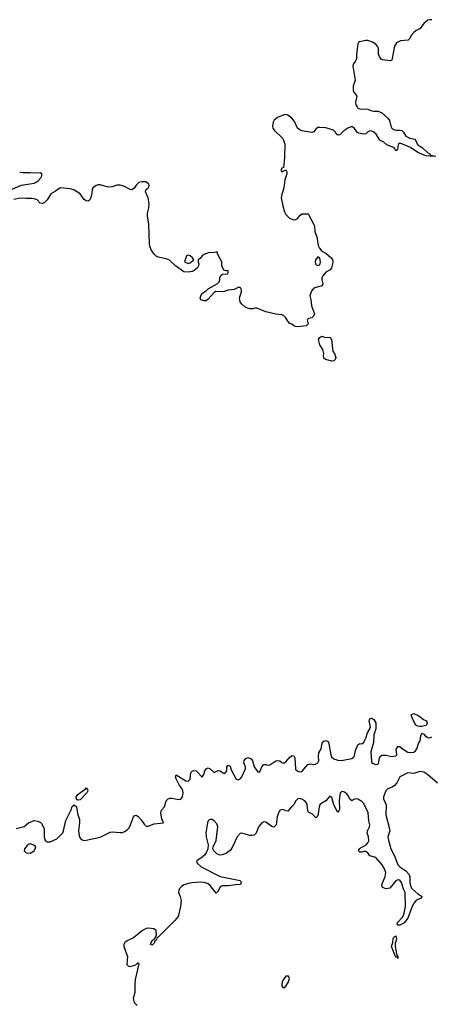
# Model space of a CAD drawing. Header units: inches. Extents: x 2554595 to 2793962, y 331849 to 426146.
# Tile 13 of 45: x 2562745 to 2566864, y 376371 to 386235. Entities that reach past the tile are written whole.
import ezdxf

# ---------------------------------------------------------------- set-up
doc = ezdxf.new("R2010")
doc.units = ezdxf.units.IN
doc.header["$MEASUREMENT"] = 0
doc.layers.add('C5367', color=7, linetype='Continuous')
doc.layers.add('C5368', color=7, linetype='Continuous')

msp = doc.modelspace()

# ---------------------------------------------------------------- linework, layer by layer
at = {"layer": 'C5367', "color": 5}
for points, elevation in [([(2566750, 379153.2), (2566730, 379157.2), (2566710, 379169.2), (2566677.2, 379230), (2566664, 379270), (2566666.3, 379273.7), (2566690, 379284.7), (2566739.8, 379259.8), (2566785.2, 379225.2), (2566818, 379210), (2566824.7, 379190), (2566818, 379170), (2566810, 379164), (2566770, 379153.2)], 20), ([(2563330, 378414.7), (2563321.2, 378421.2), (2563313.3, 378430), (2563309.8, 378450.2), (2563325.8, 378474.2), (2563402.7, 378530), (2563410, 378541), (2563423.8, 378523.8), (2563428.2, 378510), (2563418, 378490), (2563350, 378419.7)], 20), ([(2562850, 377979.3), (2562830, 377973.2), (2562818.8, 377961.2), (2562794, 377930), (2562790.7, 377910), (2562809, 377889), (2562850, 377884.7), (2562889.6, 377910), (2562901.6, 377930), (2562905.2, 377950), (2562885.4, 377965.4)], 20), ([(2566530, 376829), (2566527.3, 376847.3), (2566518, 376842), (2566510, 376843.7), (2566506.3, 376850), (2566467, 376950), (2566479.5, 376990), (2566482.9, 377030), (2566490, 377042.8), (2566510, 377058.8), (2566516, 377030), (2566510, 376999), (2566504, 376990), (2566503.1, 376950), (2566516.9, 376876.9), (2566521.3, 376861.3), (2566530.3, 376849.6)], 20), ([(2565434.6, 376654.6), (2565407.9, 376652.1), (2565382.5, 376617.5), (2565371.6, 376591.6), (2565367.3, 376570), (2565370, 376554), (2565390, 376536), (2565410, 376551.3), (2565432.3, 376590), (2565444, 376630)], 40)]:
    msp.add_lwpolyline(points, close=True, dxfattribs=dict(at, elevation=elevation))
at = {"layer": 'C5367', "color": 5, "elevation": 20}
for points in [[(2562710, 378132.2), (2562790, 378153.4), (2562832.3, 378190), (2562890, 378211.8), (2562925.3, 378205.3), (2562952.5, 378192.5), (2562962, 378182), (2562978, 378158), (2562988.8, 378128.8), (2562990.2, 378050), (2562998, 378018), (2563007, 378007), (2563020.5, 378000.4), (2563050, 377997.4), (2563116.4, 378030), (2563175.5, 378090), (2563184.6, 378110), (2563208.3, 378211.7), (2563260.4, 378319.6), (2563270, 378353), (2563290, 378370.3), (2563312.9, 378350), (2563324.1, 378284.1), (2563343.2, 378223.2), (2563344.2, 378190), (2563333.7, 378110), (2563338.9, 378058.9), (2563350, 378037.1), (2563370, 378018.4), (2563390, 378013.7), (2563410, 378016.5), (2563550, 378044.6), (2563650, 378095.5), (2563670, 378098.4), (2563750, 378091.8), (2563770, 378093.7), (2563796.6, 378103.4), (2563821.1, 378118.9), (2563839.5, 378140.5), (2563855.4, 378170), (2563882.6, 378250), (2563890, 378260.4), (2563910, 378266.7), (2563930, 378254), (2563960.6, 378220.6), (2563990, 378177.3), (2564010, 378157.3), (2564030, 378157.3), (2564090, 378180.7), (2564186, 378190), (2564179, 378210), (2564166.6, 378226.6), (2564156.3, 378290), (2564164.2, 378315.8), (2564195.1, 378350), (2564211.1, 378410), (2564230, 378428.9), (2564250, 378435.8), (2564270, 378436.5), (2564330, 378422.2), (2564350, 378424.8), (2564364.7, 378435.3), (2564375, 378450), (2564380.5, 378490), (2564377.1, 378510), (2564369.8, 378530), (2564339.8, 378570), (2564311.5, 378630), (2564304.2, 378650), (2564309.6, 378670.4), (2564409.5, 378609.5), (2564430, 378606.5), (2564450, 378626), (2564453.9, 378670), (2564462.1, 378697.9), (2564470, 378707.6), (2564484.9, 378715.1), (2564510, 378710.2), (2564521.4, 378701.4), (2564570, 378648.4), (2564588, 378672), (2564596.8, 378710), (2564610, 378728.7), (2564630, 378739), (2564650.9, 378730.9), (2564690, 378692), (2564730, 378712.8), (2564750, 378711.4), (2564790, 378683.1), (2564806.1, 378693.9), (2564817.4, 378710), (2564819.7, 378750), (2564830, 378768), (2564850, 378756.3), (2564861.3, 378721.3), (2564910, 378625.3), (2564930, 378618.9), (2564950, 378629), (2564968.4, 378650), (2565004.6, 378730), (2565003.8, 378750), (2564988.8, 378791.2), (2564991.1, 378810), (2565010, 378835.3), (2565030, 378842.3), (2565050, 378838.3), (2565061.3, 378830), (2565074, 378810), (2565092.9, 378750), (2565103.6, 378730), (2565130, 378699.3), (2565140.2, 378699.8), (2565150, 378701), (2565167.4, 378750), (2565190, 378773.1), (2565210, 378772.9), (2565230, 378766.5), (2565250, 378769), (2565308, 378810), (2565330, 378814.7), (2565350, 378810.2), (2565370, 378794.6), (2565390, 378787.1), (2565410, 378800.3), (2565441.2, 378838.8), (2565470, 378863.6), (2565490, 378861.3), (2565500.2, 378840.2), (2565505.4, 378730), (2565510, 378721.1), (2565530, 378705.5), (2565550, 378700.9), (2565570, 378704.3), (2565630, 378773.2), (2565650, 378778.9), (2565690, 378773), (2565704.6, 378775.4), (2565729.7, 378790), (2565739.2, 378810), (2565736.8, 378856.8), (2565740.2, 378890), (2565761.6, 378930), (2565773.8, 378986.2), (2565790, 379006.7), (2565810, 379013.4), (2565826.1, 379006.1), (2565834.6, 378994.6), (2565843.8, 378963.8), (2565858.3, 378870), (2565866.7, 378850), (2565888.5, 378830), (2565930, 378816), (2565965.7, 378814.3), (2566070, 378833.6), (2566088.5, 378850), (2566095.5, 378864.5), (2566106.3, 378913.7), (2566130, 378971.3), (2566150, 378984), (2566170, 378980.7), (2566190, 378997.3), (2566210, 379036), (2566226.3, 379090), (2566249.7, 379130), (2566255.1, 379150), (2566244.2, 379210), (2566250, 379231.3), (2566262.7, 379237.3), (2566270, 379238.8), (2566290, 379224), (2566310.4, 379190), (2566310.3, 379130), (2566290.3, 379070), (2566285.4, 378994.6), (2566260.3, 378899.7), (2566264.9, 378804.9), (2566270, 378794.8), (2566284.1, 378784.1), (2566310, 378773.4), (2566330, 378777.3), (2566335.2, 378784.8), (2566349.5, 378850), (2566370, 378868.2), (2566410, 378867.4), (2566470, 378853), (2566510, 378861.6), (2566520.9, 378870), (2566512, 378928), (2566530, 378954.8), (2566550, 378953.4), (2566577.1, 378930), (2566630, 378898), (2566670, 378893.6), (2566690, 378898.5), (2566707.8, 378910), (2566720.4, 378930), (2566737.2, 378982.8), (2566754.5, 379010), (2566758.3, 379061.7), (2566770, 379086.8), (2566790, 379076.3), (2566802.2, 379062.2), (2566830, 379043.6), (2566850, 379040.9), (2566869.4, 379050)], [(2566925.8, 378585.8), (2566828.3, 378670), (2566790, 378695.4), (2566750, 378705.1), (2566690, 378684.4), (2566630, 378691.2), (2566549.3, 378650), (2566520.2, 378590), (2566496.8, 378563.2), (2566472.4, 378547.6), (2566430, 378529.9), (2566410, 378511.3), (2566386.5, 378450), (2566387.1, 378430), (2566413.4, 378370), (2566410.3, 378270), (2566447.5, 378127.5), (2566448.4, 378110), (2566431.1, 378050), (2566432.2, 378030), (2566460.8, 377930), (2566497.3, 377857.3), (2566529.4, 377769.4), (2566549.4, 377749.4), (2566608.6, 377708.6), (2566642.3, 377670), (2566649.3, 377649.3), (2566650.3, 377589.7), (2566659.7, 377550), (2566670, 377530.4), (2566730, 377476.4), (2566772, 377450), (2566758, 377430), (2566730, 377419.6), (2566710, 377406.3), (2566690, 377384.7), (2566664.9, 377335.1), (2566630, 377235.6), (2566591.5, 377188.5), (2566570, 377172.4), (2566550, 377163.1), (2566530, 377163.6), (2566522.9, 377170), (2566526, 377190), (2566577.3, 377242.7), (2566584.2, 377255.8), (2566594.1, 377285.9), (2566604.9, 377350), (2566602, 377490), (2566585.6, 377525.6), (2566566.8, 377590), (2566550, 377613.8), (2566530, 377617.1), (2566510, 377608.5), (2566450, 377534.5), (2566410, 377529.4), (2566380.4, 377540.4), (2566371.2, 377551.2), (2566369.8, 377570), (2566402.5, 377650), (2566408, 377690), (2566396.8, 377730), (2566374.4, 377770), (2566310, 377842.2), (2566250, 377857.6), (2566230, 377887.3), (2566210, 377900.5), (2566190, 377903), (2566170, 377896.2), (2566150, 377896), (2566136, 377910), (2566147.2, 377932.8), (2566212.1, 377967.9), (2566230.5, 377989.5), (2566237.7, 378010), (2566235.2, 378050), (2566221.8, 378090), (2566225.6, 378110), (2566247.2, 378150), (2566249.8, 378170), (2566240.7, 378210), (2566233.8, 378290), (2566190, 378383.1), (2566170, 378402.4), (2566130, 378424.9), (2566110, 378429.8), (2566090, 378423.9), (2566069.8, 378409.8), (2566050, 378427), (2566036.5, 378456.5), (2566019.1, 378479.1), (2565990, 378499.7), (2565970, 378502.6), (2565953.1, 378486.9), (2565947.8, 378470), (2565941.8, 378410), (2565944.9, 378330), (2565943.4, 378316.6), (2565930, 378294), (2565887.9, 378370), (2565870, 378443.7), (2565850, 378456.2), (2565810.2, 378409.8), (2565770, 378386.6), (2565750, 378369.6), (2565740.7, 378350), (2565730, 378259.3), (2565710, 378238), (2565675.4, 378275.4), (2565635.2, 378295.2), (2565628.6, 378308.6), (2565621.3, 378370), (2565614, 378390), (2565597.3, 378410), (2565570, 378427.4), (2565550, 378432), (2565530, 378428.7), (2565510.2, 378410), (2565490, 378374), (2565464.6, 378350), (2565430, 378306), (2565410, 378308.4), (2565390, 378319.8), (2565370, 378323.1), (2565347.7, 378312.3), (2565334, 378290), (2565322.1, 378250), (2565311, 378170), (2565290, 378145.1), (2565270, 378154), (2565210, 378196.2), (2565190, 378199.2), (2565170, 378187.7), (2565134.7, 378150), (2565112.7, 378087.3), (2565093.2, 378066.8), (2565070, 378062.2), (2565050, 378063.8), (2564970, 378086.6), (2564950, 378083.1), (2564920.2, 378050), (2564876, 377950), (2564850, 377913.7), (2564814.8, 377885.2), (2564770, 377868.8), (2564746.9, 377866.9), (2564717.1, 377877.1), (2564686.8, 377910), (2564678.8, 377930), (2564679.8, 377950), (2564710, 378013.4), (2564729.8, 378150), (2564718.6, 378178.6), (2564690, 378210.8), (2564670, 378222.4), (2564650, 378223.1), (2564641.9, 378218.1), (2564630.2, 378209.8), (2564623.5, 378190), (2564609.5, 378089.5), (2564611, 378050), (2564630.3, 377969.7), (2564627, 377930), (2564610.9, 377890), (2564594.7, 377865.3), (2564570, 377843.7), (2564518, 377810), (2564519.5, 377790), (2564562.3, 377750), (2564750, 377652.3), (2564951.2, 377611.2), (2564963, 377590), (2564954.8, 377570), (2564908.5, 377568.4), (2564830, 377557.4), (2564770, 377558.6), (2564752.7, 377547.3), (2564730, 377504.2), (2564710, 377484.2), (2564650, 377560.8), (2564630, 377576.8), (2564590, 377593), (2564550, 377595.8), (2564470.3, 377589.7), (2564430, 377582.6), (2564390, 377568.2), (2564363.1, 377550), (2564345.7, 377530), (2564337, 377510), (2564335.8, 377490), (2564352.4, 377450), (2564361.6, 377410), (2564355.8, 377350), (2564331.8, 377250), (2564299.3, 377210), (2564130, 377042.7), (2564121.1, 377038.9), (2564110, 377015.3), (2564096.7, 377003.3), (2564090, 376984.5), (2564070, 376964.5), (2564055.3, 376970), (2564060.9, 376990), (2564070, 377006), (2564090, 377026), (2564094.6, 377025.4), (2564102, 377038), (2564113.2, 377066.8), (2564112.3, 377110), (2564088, 377128), (2564032.9, 377132.9), (2564010, 377129.7), (2563972.7, 377110), (2563884.5, 377035.5), (2563828, 377010), (2563798, 376990), (2563788.4, 376970), (2563788.5, 376950), (2563822.6, 376850), (2563816.3, 376770), (2563830, 376756.3), (2563850, 376750.6), (2563897.2, 376762.8), (2563922, 376778), (2563930, 376791.3), (2563938, 376778), (2563901.7, 376618.3), (2563896.4, 376570), (2563898.8, 376490), (2563881, 376430), (2563891, 376390), (2563920.5, 376360.5)]]:
    msp.add_lwpolyline(points, dxfattribs=at)
at = {"layer": 'C5368', "color": 5, "elevation": 20}
for points in [[(2566870, 386232.4), (2566850, 386235.4), (2566830, 386232.1), (2566790, 386198.9), (2566752.4, 386147.6), (2566711.4, 386128.6), (2566690, 386107.6), (2566664.5, 386075.5), (2566650, 386046), (2566634, 386030), (2566556.9, 386023.1), (2566517.4, 386002.6), (2566496.4, 385970), (2566470.3, 385830), (2566455.8, 385824.2), (2566371.9, 385831.9), (2566361.1, 385841.1), (2566345.2, 385865.2), (2566336.4, 385890), (2566335.8, 385950), (2566330, 385964.5), (2566310.5, 385990.5), (2566277.6, 386010), (2566230, 386026.2), (2566210, 386025.6), (2566146, 386014), (2566134.4, 386005.6), (2566130, 385994), (2566115.4, 385890), (2566115.9, 385844.1), (2566104.2, 385815.8), (2566086.1, 385793.9), (2566079.8, 385770), (2566102.1, 385630), (2566084.2, 385570), (2566080.9, 385530), (2566088.5, 385508.5), (2566107.4, 385490), (2566117.8, 385470), (2566106.6, 385410), (2566110, 385383), (2566121.1, 385361.1), (2566130, 385349.3), (2566150, 385340.9), (2566230, 385340.3), (2566270, 385322.4), (2566290, 385318), (2566330, 385318.5), (2566364.9, 385305), (2566430, 385247.7), (2566446.5, 385226.5), (2566458, 385170), (2566470.3, 385150), (2566490, 385135.6), (2566509.5, 385129.5), (2566550.2, 385130.2), (2566570, 385125.3), (2566587.8, 385107.8), (2566610, 385069.1), (2566649.4, 385049.4), (2566698.2, 385038.2), (2566707.8, 385027.8), (2566725.8, 384985.8), (2566775.3, 384950), (2566830, 384900.3), (2566850.7, 384890), (2566856.9, 384876.9), (2566911, 384869)], [(2566890, 384863.7), (2566810, 384872.6), (2566730, 384904.6), (2566655.5, 384955.5), (2566570, 384992.9), (2566550, 384996.9), (2566533.7, 384986.3), (2566526.8, 384933.2), (2566510, 384922), (2566500.8, 384940.8), (2566479.8, 384959.8), (2566421.1, 384981.1), (2566390, 385007.6), (2566350, 385027.8), (2566313.1, 385090), (2566289.7, 385110), (2566270, 385119.5), (2566250, 385122.5), (2566226.7, 385110), (2566210, 385093.3), (2566190, 385087.6), (2566138.4, 385098.4), (2566125.6, 385105.6), (2566093, 385150), (2566070, 385165), (2566030, 385147.2), (2565990, 385121.8), (2565950, 385083.5), (2565930, 385076.9), (2565912.5, 385092.5), (2565905, 385110), (2565887.1, 385127.1), (2565810, 385153.4), (2565750, 385156.9), (2565730, 385153.7), (2565710, 385140.3), (2565687.6, 385112.4), (2565670, 385104.9), (2565570, 385121.5), (2565550, 385131), (2565526.8, 385150), (2565496.2, 385216.2), (2565470, 385248.8), (2565430, 385280.2), (2565410, 385285.9), (2565390, 385282.6), (2565325, 385255), (2565293, 385230), (2565282.2, 385210), (2565275.3, 385170), (2565277.4, 385150), (2565290.4, 385130), (2565374.4, 385050), (2565387, 385030), (2565397.6, 384990), (2565395.9, 384855.9), (2565386, 384754), (2565370, 384749), (2565357.3, 384730), (2565370, 384711), (2565410, 384732), (2565418.8, 384710), (2565419.1, 384690), (2565399.3, 384630), (2565390.3, 384550), (2565364, 384470), (2565362, 384450), (2565377, 384370), (2565396, 384310), (2565410, 384284.9), (2565447, 384247), (2565490, 384230.6), (2565510, 384234), (2565530, 384246.8), (2565550, 384274.8), (2565570, 384290.8), (2565632, 384290), (2565696.3, 384170), (2565699.1, 384110), (2565718.7, 384058.7), (2565731.7, 383971.7), (2565744.9, 383944.9), (2565770, 383917.3), (2565810, 383894.8), (2565861, 383850), (2565877.3, 383830), (2565878, 383802), (2565864.7, 383750), (2565851.3, 383730), (2565810, 383705.2), (2565778, 383670), (2565768.2, 383650), (2565768.2, 383630), (2565779.1, 383590), (2565770.7, 383570), (2565710, 383554), (2565690, 383544.2), (2565670, 383522), (2565654, 383490), (2565647.7, 383467.7), (2565658, 383430), (2565666, 383370), (2565695.8, 383290), (2565690, 383269.5), (2565670, 383249.3), (2565636.9, 383243.1), (2565622, 383230), (2565631, 383190), (2565611, 383170), (2565530, 383158), (2565510, 383161.1), (2565489.2, 383170), (2565470, 383186), (2565450, 383192), (2565430, 383214.5), (2565408, 383250), (2565390, 383268), (2565370, 383278.3), (2565310, 383284.4), (2565210, 383307.1), (2565110.7, 383349.3), (2565079.9, 383340.1), (2565050, 383338.4), (2565024.2, 383344.2), (2564998.4, 383358.4), (2564970, 383384), (2564953.2, 383410), (2564946.6, 383450), (2564965.2, 383510), (2564965.2, 383530), (2564955.3, 383550), (2564950, 383552.3), (2564930, 383551.8), (2564890, 383534), (2564830, 383525.1), (2564782, 383510), (2564708.4, 383511.6), (2564690, 383500.9), (2564630, 383435.6), (2564610, 383419.7), (2564590, 383417.4), (2564559.3, 383430), (2564551.8, 383450), (2564567.8, 383492.2), (2564610, 383519.1), (2564630, 383540.5), (2564721.2, 383590), (2564741.2, 383610), (2564749.2, 383630), (2564749, 383651), (2564763.1, 383676.9), (2564775.3, 383684.7), (2564826, 383690), (2564835.3, 383710), (2564830, 383718), (2564810, 383718), (2564790, 383726), (2564780.2, 383740.2), (2564769.3, 383769.3), (2564769.3, 383810), (2564735.3, 383870), (2564726, 383894), (2564726, 383906), (2564710, 383908), (2564690, 383902), (2564630, 383899), (2564590, 383884), (2564570, 383868.7), (2564550, 383842), (2564532, 383830), (2564531.3, 383810), (2564538, 383790), (2564536, 383770), (2564526, 383750), (2564490, 383722.7), (2564470, 383713.2), (2564430, 383707), (2564389.2, 383710), (2564305.2, 383770), (2564245.6, 383825.6), (2564210, 383838.4), (2564130, 383855.1), (2564110, 383866), (2564090, 383886.6), (2564061.3, 383930), (2564047.6, 383967.6), (2564044.4, 383990), (2564037.5, 384182.5), (2564022.7, 384270), (2564023.8, 384296.2), (2564037.7, 384350), (2564039.7, 384390), (2564030.9, 384450.9), (2564002.9, 384510), (2564007, 384530), (2564029.8, 384550.2), (2564042.4, 384570), (2564038, 384590), (2564005.2, 384610), (2563967.7, 384612.3), (2563937.2, 384602.8), (2563910, 384579.3), (2563890, 384546), (2563868.1, 384531.9), (2563850, 384533.3), (2563788, 384568), (2563750, 384578.9), (2563716, 384576), (2563670, 384561.2), (2563630, 384556.3), (2563550, 384579.9), (2563530, 384580.5), (2563510, 384573.6), (2563478.2, 384550), (2563468.9, 384530), (2563464, 384476), (2563454.9, 384445.1), (2563448.3, 384431.7), (2563430, 384417.7), (2563410, 384421), (2563390, 384434), (2563349.6, 384490), (2563287.8, 384530), (2563250, 384542), (2563150, 384551.6), (2563103.7, 384516.3), (2563057.7, 384490), (2563019, 384430), (2562990, 384402), (2562970, 384393.3), (2562950, 384398), (2562920.7, 384430), (2562890, 384441.8), (2562865.4, 384445.4), (2562810, 384442.7), (2562750, 384449), (2562685.3, 384434.7)], [(2562590, 384505.7), (2562763.4, 384576.6), (2562890, 384598.6), (2562910, 384606.5), (2562930, 384622), (2562956.5, 384650), (2562967.6, 384670), (2562967.7, 384690), (2562950, 384700.5), (2562910, 384696.4), (2562850, 384702.2), (2562781, 384701), (2562745.4, 384705.4)]]:
    msp.add_lwpolyline(points, dxfattribs=at)
for points in [[(2564430, 383875.3), (2564414, 383870), (2564394, 383810), (2564430, 383792), (2564450, 383798), (2564488, 383830), (2564475.3, 383850), (2564450, 383868.7)], [(2565730, 383858), (2565706.4, 383830), (2565701.6, 383810), (2565704.9, 383790), (2565710, 383782.8), (2565730, 383774), (2565750, 383778), (2565755.3, 383804.7), (2565750, 383848)], [(2565870, 382814), (2565806, 382830), (2565790, 382846), (2565784, 382870), (2565788.7, 382890), (2565779, 382930), (2565750, 382978), (2565735.3, 383030), (2565750, 383051.3), (2565770, 383066), (2565795.2, 383055.2), (2565850, 383050.4), (2565864.9, 383030), (2565878, 382910), (2565896, 382890), (2565910.6, 382850.6), (2565901, 382830), (2565890, 382819)]]:
    msp.add_lwpolyline(points, close=True, dxfattribs=at)

doc.saveas('drawing.dxf')
